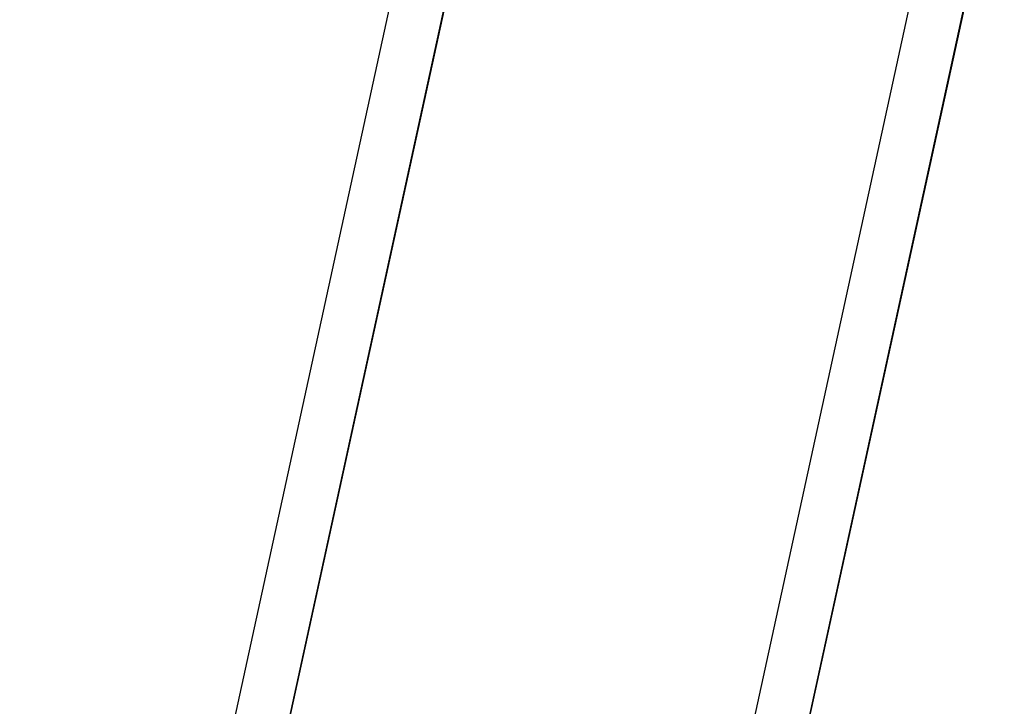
# Model space of a CAD drawing. Header units: millimetres. Extents: x 0 to 2550, y 0 to 1188.
# Tile 86 of 218: x 315 to 350, y 314 to 339. Entities that reach past the tile are written whole.
import ezdxf

# ---------------------------------------------------------------- set-up
doc = ezdxf.new("R2010")
doc.units = ezdxf.units.MM
doc.header["$LTSCALE"] = 46.255
for name, color, linetype in [('A2300202#AF1_ABL45', 7, 'CONTINUOUS'), ('A2300202#AF2_ABL94', 7, 'CONTINUOUS'), ('A2300202#AF4_ABL58', 7, 'CONTINUOUS'), ('A2300202#AF5_ABL88', 7, 'CONTINUOUS'), ('FRONT_VIEW_VBL0', 7, 'CONTINUOUS'), ('M2300202_PBL89', 7, 'CONTINUOUS'), ('M2300301_PBL100', 7, 'CONTINUOUS'), ('M2300301_PBL97', 7, 'CONTINUOUS'), ('M2300301_PBL98', 7, 'CONTINUOUS'), ('M2300301_PBL99', 7, 'CONTINUOUS')]:
    doc.layers.add(name, color=color, linetype=linetype)

# ---------------------------------------------------------------- blocks, each defined once
blk = doc.blocks.new('M2300301_PBL97', base_point=(323.179, 313.273))
at = {"layer": 'M2300301_PBL97', "color": 7}
for p, q in [((315.104, 280.678), (329.442, 346.452)), ((316.967, 280.272), (331.288, 345.972))]:
    blk.add_line(p, q, dxfattribs=at)
blk = doc.blocks.new('A2300202#AF1_ABL45', base_point=(323.754, 313.514))
at = {"layer": 'M2300301_PBL97'}
blk.add_blockref('M2300301_PBL97', (323.179, 313.273), dxfattribs=at)
blk = doc.blocks.new('M2300301_PBL99', base_point=(341.714, 313.274))
at = {"layer": 'M2300301_PBL99', "color": 7}
for p, q in [((333.638, 280.678), (347.979, 346.453)), ((335.5, 280.272), (349.826, 345.973))]:
    blk.add_line(p, q, dxfattribs=at)
blk = doc.blocks.new('A2300202#AF4_ABL58', base_point=(341.02, 313.945))
at = {"layer": 'M2300301_PBL99'}
blk.add_blockref('M2300301_PBL99', (341.714, 313.274), dxfattribs=at)
blk = doc.blocks.new('M2300202_PBL89', base_point=(316.107, 279.832))
at = {"layer": 'M2300202_PBL89', "color": 7}
for p, q in [((315.127, 280.784), (314.693, 280.784)), ((316.974, 280.304), (317.341, 279.984)), ((317.52, 279.76), (317.328, 278.881)), ((317.51, 279.786), (317.52, 279.76))]:
    blk.add_line(p, q, dxfattribs=at)
blk = doc.blocks.new('M2300301_PBL98', base_point=(323.45, 309.953))
at = {"layer": 'M2300301_PBL98', "color": 7}
blk.add_line((316.975, 280.302), (329.926, 339.604), dxfattribs=at)
blk = doc.blocks.new('A2300202#AF5_ABL88', base_point=(322.309, 309.242))
at = {"layer": 'M2300202_PBL89'}
blk.add_blockref('M2300202_PBL89', (316.107, 279.832), dxfattribs=at)
at = {"layer": 'M2300301_PBL98'}
blk.add_blockref('M2300301_PBL98', (323.45, 309.953), dxfattribs=at)
blk = doc.blocks.new('M2300301_PBL100', base_point=(341.978, 309.921))
at = {"layer": 'M2300301_PBL100', "color": 7}
blk.add_line((335.508, 280.303), (348.448, 339.539), dxfattribs=at)
blk = doc.blocks.new('A2300202#AF2_ABL94', base_point=(341.573, 307.865))
at = {"layer": 'M2300301_PBL100'}
blk.add_blockref('M2300301_PBL100', (341.978, 309.921), dxfattribs=at)
blk = doc.blocks.new('FRONT_VIEW_VBL0', base_point=(321.454, 314.428))
at = {"layer": 'A2300202#AF1_ABL45'}
blk.add_blockref('A2300202#AF1_ABL45', (323.754, 313.514), dxfattribs=at)
at = {"layer": 'A2300202#AF2_ABL94'}
blk.add_blockref('A2300202#AF2_ABL94', (341.573, 307.865), dxfattribs=at)
at = {"layer": 'A2300202#AF4_ABL58'}
blk.add_blockref('A2300202#AF4_ABL58', (341.02, 313.945), dxfattribs=at)
at = {"layer": 'A2300202#AF5_ABL88'}
blk.add_blockref('A2300202#AF5_ABL88', (322.309, 309.242), dxfattribs=at)

msp = doc.modelspace()

# ---------------------------------------------------------------- block references
at = {"layer": 'FRONT_VIEW_VBL0'}
msp.add_blockref('FRONT_VIEW_VBL0', (321.4543, 314.4281), dxfattribs=at)

doc.saveas('drawing.dxf')
